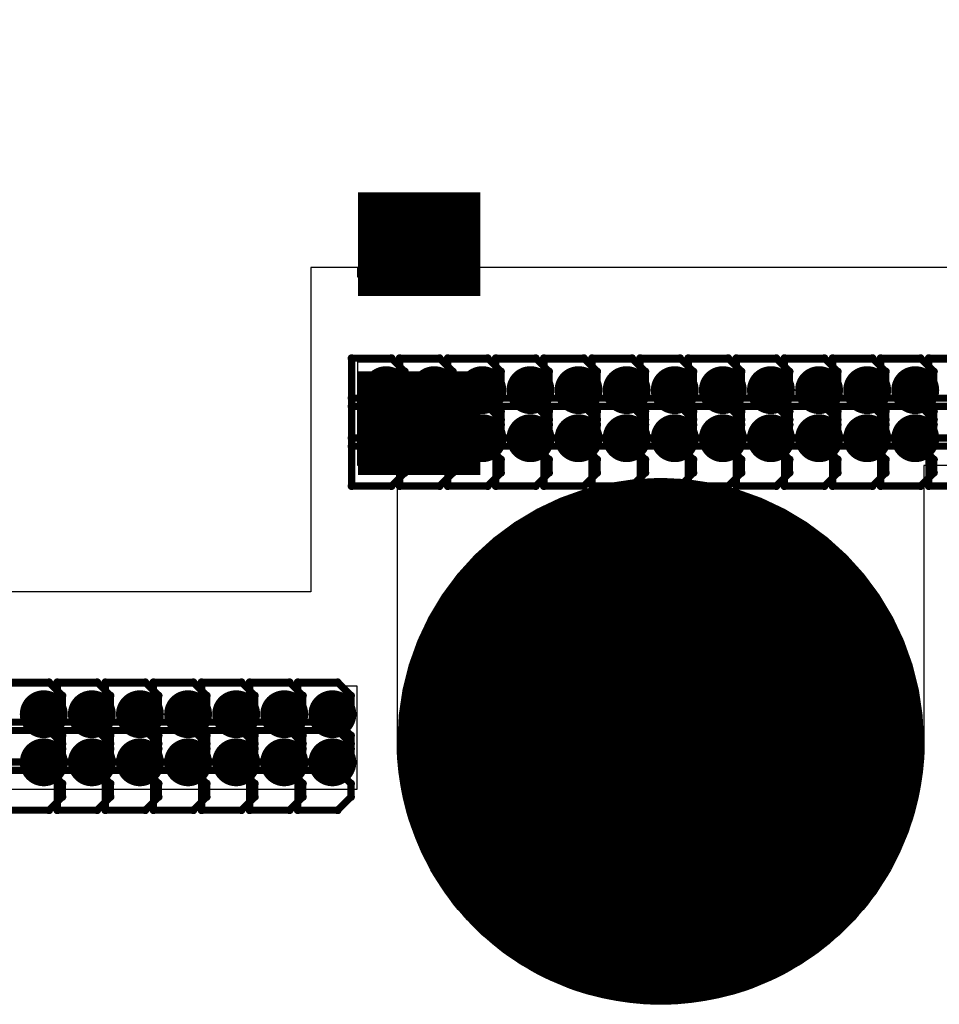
# Model space of a CAD drawing. Extents: x -2 to 8.5, y -2.9 to 5.2.
# Tile 30 of 207: x 0.361 to 0.745, y 1.265 to 1.676. Entities that reach past the tile are written whole.
import ezdxf

# ---------------------------------------------------------------- set-up
doc = ezdxf.new("R2010")
doc.units = 0
doc.layers.get('0').update_dxf_attribs({"linetype": 'CONTINUOUS'})
for name, color, linetype in [('acc-ni-360-20-out-a_copper_signal_bot', 5, 'CONTINUOUS'), ('acc-ni-360-20-out-a_copper_signal_top', 1, 'CONTINUOUS'), ('acc-ni-360-20-out-a_drawing_1', 1, 'CONTINUOUS'), ('acc-ni-360-20-out-a_drillmap_1', 1, 'CONTINUOUS'), ('acc-ni-360-20-out-a_pth_drill', 1, 'CONTINUOUS'), ('acc-ni-360-20-out-a_soldermask_bot', 1, 'CONTINUOUS'), ('acc-ni-360-20-out-a_soldermask_top', 1, 'CONTINUOUS')]:
    doc.layers.add(name, color=color, linetype=linetype)

# ---------------------------------------------------------------- blocks, each defined once
blk = doc.blocks.new('D11')
at = {"const_width": 0.03}
blk.add_lwpolyline([(-0.0215, 0), (0.0215, 0)], dxfattribs=at)
blk = doc.blocks.new('D19')
at = {"const_width": 0.0725}
blk.add_lwpolyline([(-0.03625, 0, 1), (0.03625, 0, 1)], format="xyb", close=True, dxfattribs=at)
blk = doc.blocks.new('D20')
at = {"const_width": 0.01}
blk.add_lwpolyline([(-0.005, 0, 1), (0.005, 0, 1)], format="xyb", close=True, dxfattribs=at)
blk = doc.blocks.new('D24')
at = {"const_width": 0.11}
blk.add_lwpolyline([(-0.055, 0, 1), (0.055, 0, 1)], format="xyb", close=True, dxfattribs=at)
blk = doc.blocks.new('D27')
at = {"const_width": 0.04331}
blk.add_lwpolyline([(-0.02559, 0), (0.02559, 0)], dxfattribs=at)
blk = doc.blocks.new('D29')
at = {"const_width": 0.032}
blk.add_lwpolyline([(-0.0225, 0), (0.0225, 0)], dxfattribs=at)
blk = doc.blocks.new('D44')
at = {"const_width": 0.0625}
blk.add_lwpolyline([(-0.03125, 0, 1), (0.03125, 0, 1)], format="xyb", close=True, dxfattribs=at)
blk = doc.blocks.new('D45')
at = {"const_width": 0.005}
blk.add_lwpolyline([(-0.0025, 0, 1), (0.0025, 0, 1)], format="xyb", close=True, dxfattribs=at)
blk = doc.blocks.new('D48')
at = {"const_width": 0.001667}
blk.add_lwpolyline([(-0.000833, 0, 1), (0.000833, 0, 1)], format="xyb", close=True, dxfattribs=at)
blk = doc.blocks.new('D25')
at = {"const_width": 0.0025}
blk.add_lwpolyline([(-0.00125, 0, 1), (0.00125, 0, 1)], format="xyb", close=True, dxfattribs=at)

msp = doc.modelspace()

# ---------------------------------------------------------------- linework, layer by layer
at = {"layer": 'acc-ni-360-20-out-a_copper_signal_top', "color": 1}
for points in [[(1.021654, 1.572835), (0.549213, 1.572835), (0.549213, 1.568898), (0.501969, 1.568898), (0.501969, 1.572835), (0.482284, 1.572835), (0.482284, 1.437402), (0, 1.437402), (0, 1.812598), (0.019685, 1.812598), (0.019685, 2.563976)], [(1.0275, 1.490158), (0.7385, 1.490158), (0.7385, 1.376444), (0.7385, 1.37644), (0.7385, 1.375), (0.7385, 1.37356), (0.738425, 1.370681), (0.738274, 1.367805), (0.738048, 1.364934), (0.737747, 1.36207), (0.737371, 1.359214), (0.73692, 1.35637), (0.736396, 1.353538), (0.735797, 1.350721), (0.735125, 1.347921), (0.734379, 1.345139), (0.733561, 1.342378), (0.732671, 1.339639), (0.73171, 1.336924), (0.730678, 1.334235), (0.729576, 1.331574), (0.728404, 1.328943), (0.727164, 1.326344), (0.725857, 1.323778), (0.724483, 1.321247), (0.723043, 1.318753), (0.721538, 1.316297), (0.719969, 1.313882), (0.718338, 1.311508), (0.716645, 1.309179), (0.714892, 1.306894), (0.71308, 1.304656), (0.711209, 1.302466), (0.709282, 1.300325), (0.7073, 1.298236), (0.705264, 1.2962), (0.703174, 1.294218), (0.701034, 1.292291), (0.698844, 1.29042), (0.696606, 1.288608), (0.694321, 1.286854), (0.691991, 1.285162), (0.689618, 1.283531), (0.687203, 1.281962), (0.684747, 1.280457), (0.682253, 1.279017), (0.679722, 1.277643), (0.677156, 1.276335), (0.674557, 1.275096), (0.671926, 1.273924), (0.669265, 1.272822), (0.666576, 1.27179), (0.663861, 1.270829), (0.661122, 1.269939), (0.658361, 1.269121), (0.655579, 1.268375), (0.652779, 1.267703), (0.649962, 1.267104), (0.64713, 1.26658), (0.644285, 1.266129), (0.64143, 1.265753), (0.638566, 1.265452), (0.635695, 1.265226), (0.632819, 1.265075), (0.62994, 1.265), (0.62706, 1.265), (0.624181, 1.265075), (0.621305, 1.265226), (0.618434, 1.265452), (0.61557, 1.265753), (0.612714, 1.266129), (0.60987, 1.26658), (0.607038, 1.267104), (0.604221, 1.267703), (0.601421, 1.268375), (0.598639, 1.269121), (0.595878, 1.269939), (0.593139, 1.270829), (0.590424, 1.27179), (0.587735, 1.272822), (0.585074, 1.273924), (0.582443, 1.275096), (0.579844, 1.276335), (0.577278, 1.277643), (0.574747, 1.279017), (0.572253, 1.280457), (0.569797, 1.281962), (0.567382, 1.28353), (0.565009, 1.285162), (0.562679, 1.286854), (0.560394, 1.288608), (0.558156, 1.29042), (0.555966, 1.292291), (0.553826, 1.294217), (0.551736, 1.2962), (0.5497, 1.298236), (0.547718, 1.300325), (0.545791, 1.302466), (0.54392, 1.304656), (0.542108, 1.306894), (0.540355, 1.309179), (0.538662, 1.311508), (0.53703, 1.313882), (0.535462, 1.316297), (0.533957, 1.318753), (0.532517, 1.321247), (0.531143, 1.323778), (0.529836, 1.326344), (0.528596, 1.328943), (0.527424, 1.331574), (0.526322, 1.334235), (0.52529, 1.336924), (0.524329, 1.339639), (0.523439, 1.342378), (0.522621, 1.345139), (0.521875, 1.347921), (0.521203, 1.350721), (0.520604, 1.353538), (0.52008, 1.35637), (0.519629, 1.359214), (0.519253, 1.36207), (0.518952, 1.364934), (0.518726, 1.367805), (0.518575, 1.370681), (0.5185, 1.37356), (0.5185, 1.375), (0.5185, 1.375), (0.5185, 1.37644), (0.5185, 1.490158), (0.501969, 1.490158), (0.501969, 1.533465), (1.0275, 1.533465)], [(0.5015, 1.354724), (0.0185, 1.354724), (0.0185, 1.398032), (0.5015, 1.398032), (0.5015, 1.354724)]]:
    msp.add_lwpolyline(points, dxfattribs=at)
at = {"layer": 'acc-ni-360-20-out-a_drawing_1', "color": 1, "const_width": 0.003}
for points in [[(0.499339, 1.534981), (0.499339, 1.501659)], [(0.516, 1.534981), (0.499339, 1.534981)], [(0.521554, 1.529428), (0.516, 1.534981)], [(0.519439, 1.534981), (0.519439, 1.501659)], [(0.5361, 1.534981), (0.519439, 1.534981)], [(0.541654, 1.529428), (0.5361, 1.534981)], [(0.539539, 1.534981), (0.539539, 1.501659)], [(0.5562, 1.534981), (0.539539, 1.534981)], [(0.561754, 1.529428), (0.5562, 1.534981)], [(0.559639, 1.534981), (0.559639, 1.501659)], [(0.5763, 1.534981), (0.559639, 1.534981)], [(0.581854, 1.529428), (0.5763, 1.534981)], [(0.579738, 1.534981), (0.579738, 1.501659)], [(0.5964, 1.534981), (0.579738, 1.534981)], [(0.601953, 1.529428), (0.5964, 1.534981)], [(0.599838, 1.534981), (0.599838, 1.501659)], [(0.6165, 1.534981), (0.599838, 1.534981)], [(0.622053, 1.529428), (0.6165, 1.534981)], [(0.619938, 1.534981), (0.619938, 1.501659)], [(0.636599, 1.534981), (0.619938, 1.534981)], [(0.642153, 1.529428), (0.636599, 1.534981)], [(0.640038, 1.534981), (0.640038, 1.501659)], [(0.656699, 1.534981), (0.640038, 1.534981)], [(0.662253, 1.529428), (0.656699, 1.534981)], [(0.660138, 1.534981), (0.660138, 1.501659)], [(0.676799, 1.534981), (0.660138, 1.534981)], [(0.682353, 1.529428), (0.676799, 1.534981)], [(0.680238, 1.534981), (0.680238, 1.501659)], [(0.696899, 1.534981), (0.680238, 1.534981)], [(0.702453, 1.529428), (0.696899, 1.534981)], [(0.700338, 1.534981), (0.700338, 1.501659)], [(0.716999, 1.534981), (0.700338, 1.534981)], [(0.722553, 1.529428), (0.716999, 1.534981)], [(0.720438, 1.534981), (0.720438, 1.501659)], [(0.737099, 1.534981), (0.720438, 1.534981)], [(0.742653, 1.529428), (0.737099, 1.534981)], [(0.740538, 1.534981), (0.740538, 1.501659)], [(0.757199, 1.534981), (0.740538, 1.534981)], [(0.521554, 1.523874), (0.521554, 1.529428)], [(0.541654, 1.523874), (0.541654, 1.529428)], [(0.561754, 1.523874), (0.561754, 1.529428)], [(0.581854, 1.523874), (0.581854, 1.529428)], [(0.601953, 1.523874), (0.601953, 1.529428)], [(0.622053, 1.523874), (0.622053, 1.529428)], [(0.642153, 1.523874), (0.642153, 1.529428)], [(0.662253, 1.523874), (0.662253, 1.529428)], [(0.682353, 1.523874), (0.682353, 1.529428)], [(0.702453, 1.523874), (0.702453, 1.529428)], [(0.722553, 1.523874), (0.722553, 1.529428)], [(0.742653, 1.523874), (0.742653, 1.529428)], [(0.516, 1.51832), (0.521554, 1.523874)], [(0.5361, 1.51832), (0.541654, 1.523874)], [(0.5562, 1.51832), (0.561754, 1.523874)], [(0.5763, 1.51832), (0.581854, 1.523874)], [(0.5964, 1.51832), (0.601953, 1.523874)], [(0.6165, 1.51832), (0.622053, 1.523874)], [(0.636599, 1.51832), (0.642153, 1.523874)], [(0.656699, 1.51832), (0.662253, 1.523874)], [(0.676799, 1.51832), (0.682353, 1.523874)], [(0.696899, 1.51832), (0.702453, 1.523874)], [(0.716999, 1.51832), (0.722553, 1.523874)], [(0.737099, 1.51832), (0.742653, 1.523874)], [(0.516, 1.51832), (0.499339, 1.51832)], [(0.499339, 1.51832), (0.516, 1.51832)], [(0.521554, 1.512766), (0.516, 1.51832)], [(0.5361, 1.51832), (0.519439, 1.51832)], [(0.519439, 1.51832), (0.5361, 1.51832)], [(0.541654, 1.512766), (0.5361, 1.51832)], [(0.5562, 1.51832), (0.539539, 1.51832)], [(0.539539, 1.51832), (0.5562, 1.51832)], [(0.561754, 1.512766), (0.5562, 1.51832)], [(0.5763, 1.51832), (0.559639, 1.51832)], [(0.559639, 1.51832), (0.5763, 1.51832)], [(0.581854, 1.512766), (0.5763, 1.51832)], [(0.5964, 1.51832), (0.579738, 1.51832)], [(0.579738, 1.51832), (0.5964, 1.51832)], [(0.601953, 1.512766), (0.5964, 1.51832)], [(0.6165, 1.51832), (0.599838, 1.51832)], [(0.599838, 1.51832), (0.6165, 1.51832)], [(0.622053, 1.512766), (0.6165, 1.51832)], [(0.636599, 1.51832), (0.619938, 1.51832)], [(0.619938, 1.51832), (0.636599, 1.51832)], [(0.642153, 1.512766), (0.636599, 1.51832)], [(0.656699, 1.51832), (0.640038, 1.51832)], [(0.640038, 1.51832), (0.656699, 1.51832)], [(0.662253, 1.512766), (0.656699, 1.51832)], [(0.676799, 1.51832), (0.660138, 1.51832)], [(0.660138, 1.51832), (0.676799, 1.51832)], [(0.682353, 1.512766), (0.676799, 1.51832)], [(0.696899, 1.51832), (0.680238, 1.51832)], [(0.680238, 1.51832), (0.696899, 1.51832)], [(0.702453, 1.512766), (0.696899, 1.51832)], [(0.716999, 1.51832), (0.700338, 1.51832)], [(0.700338, 1.51832), (0.716999, 1.51832)], [(0.722553, 1.512766), (0.716999, 1.51832)], [(0.737099, 1.51832), (0.720438, 1.51832)], [(0.720438, 1.51832), (0.737099, 1.51832)], [(0.742653, 1.512766), (0.737099, 1.51832)], [(0.757199, 1.51832), (0.740538, 1.51832)], [(0.740538, 1.51832), (0.757199, 1.51832)], [(0.499339, 1.514881), (0.499339, 1.481559)], [(0.516, 1.514881), (0.499339, 1.514881)], [(0.521554, 1.509328), (0.516, 1.514881)], [(0.519439, 1.514881), (0.519439, 1.481559)], [(0.5361, 1.514881), (0.519439, 1.514881)], [(0.521554, 1.507213), (0.521554, 1.512766)], [(0.541654, 1.509328), (0.5361, 1.514881)], [(0.539539, 1.514881), (0.539539, 1.481559)], [(0.5562, 1.514881), (0.539539, 1.514881)], [(0.541654, 1.507213), (0.541654, 1.512766)], [(0.561754, 1.509328), (0.5562, 1.514881)], [(0.559639, 1.514881), (0.559639, 1.481559)], [(0.5763, 1.514881), (0.559639, 1.514881)], [(0.561754, 1.507213), (0.561754, 1.512766)], [(0.581854, 1.509328), (0.5763, 1.514881)], [(0.579738, 1.514881), (0.579738, 1.481559)], [(0.5964, 1.514881), (0.579738, 1.514881)], [(0.581854, 1.507213), (0.581854, 1.512766)], [(0.601953, 1.509328), (0.5964, 1.514881)], [(0.599838, 1.514881), (0.599838, 1.481559)], [(0.6165, 1.514881), (0.599838, 1.514881)], [(0.601953, 1.507213), (0.601953, 1.512766)], [(0.622053, 1.509328), (0.6165, 1.514881)], [(0.619938, 1.514881), (0.619938, 1.481559)], [(0.636599, 1.514881), (0.619938, 1.514881)], [(0.622053, 1.507213), (0.622053, 1.512766)], [(0.642153, 1.509328), (0.636599, 1.514881)], [(0.640038, 1.514881), (0.640038, 1.481559)], [(0.656699, 1.514881), (0.640038, 1.514881)], [(0.642153, 1.507213), (0.642153, 1.512766)], [(0.662253, 1.509328), (0.656699, 1.514881)], [(0.660138, 1.514881), (0.660138, 1.481559)], [(0.676799, 1.514881), (0.660138, 1.514881)], [(0.662253, 1.507213), (0.662253, 1.512766)], [(0.682353, 1.509328), (0.676799, 1.514881)], [(0.680238, 1.514881), (0.680238, 1.481559)], [(0.696899, 1.514881), (0.680238, 1.514881)], [(0.682353, 1.507213), (0.682353, 1.512766)], [(0.702453, 1.509328), (0.696899, 1.514881)], [(0.700338, 1.514881), (0.700338, 1.481559)], [(0.716999, 1.514881), (0.700338, 1.514881)], [(0.702453, 1.507213), (0.702453, 1.512766)], [(0.722553, 1.509328), (0.716999, 1.514881)], [(0.720438, 1.514881), (0.720438, 1.481559)], [(0.737099, 1.514881), (0.720438, 1.514881)], [(0.722553, 1.507213), (0.722553, 1.512766)], [(0.742653, 1.509328), (0.737099, 1.514881)], [(0.740538, 1.514881), (0.740538, 1.481559)], [(0.757199, 1.514881), (0.740538, 1.514881)], [(0.742653, 1.507213), (0.742653, 1.512766)], [(0.521554, 1.503774), (0.521554, 1.509328)], [(0.541654, 1.503774), (0.541654, 1.509328)], [(0.561754, 1.503774), (0.561754, 1.509328)], [(0.581854, 1.503774), (0.581854, 1.509328)], [(0.601953, 1.503774), (0.601953, 1.509328)], [(0.622053, 1.503774), (0.622053, 1.509328)], [(0.642153, 1.503774), (0.642153, 1.509328)], [(0.662253, 1.503774), (0.662253, 1.509328)], [(0.682353, 1.503774), (0.682353, 1.509328)], [(0.702453, 1.503774), (0.702453, 1.509328)], [(0.722553, 1.503774), (0.722553, 1.509328)], [(0.742653, 1.503774), (0.742653, 1.509328)], [(0.516, 1.501659), (0.521554, 1.507213)], [(0.5361, 1.501659), (0.541654, 1.507213)], [(0.5562, 1.501659), (0.561754, 1.507213)], [(0.5763, 1.501659), (0.581854, 1.507213)], [(0.5964, 1.501659), (0.601953, 1.507213)], [(0.6165, 1.501659), (0.622053, 1.507213)], [(0.636599, 1.501659), (0.642153, 1.507213)], [(0.656699, 1.501659), (0.662253, 1.507213)], [(0.676799, 1.501659), (0.682353, 1.507213)], [(0.696899, 1.501659), (0.702453, 1.507213)], [(0.716999, 1.501659), (0.722553, 1.507213)], [(0.737099, 1.501659), (0.742653, 1.507213)], [(0.499339, 1.501659), (0.516, 1.501659)], [(0.516, 1.49822), (0.521554, 1.503774)], [(0.519439, 1.501659), (0.5361, 1.501659)], [(0.5361, 1.49822), (0.541654, 1.503774)], [(0.539539, 1.501659), (0.5562, 1.501659)], [(0.5562, 1.49822), (0.561754, 1.503774)], [(0.559639, 1.501659), (0.5763, 1.501659)], [(0.5763, 1.49822), (0.581854, 1.503774)], [(0.579738, 1.501659), (0.5964, 1.501659)], [(0.5964, 1.49822), (0.601953, 1.503774)], [(0.599838, 1.501659), (0.6165, 1.501659)], [(0.6165, 1.49822), (0.622053, 1.503774)], [(0.619938, 1.501659), (0.636599, 1.501659)], [(0.636599, 1.49822), (0.642153, 1.503774)], [(0.640038, 1.501659), (0.656699, 1.501659)], [(0.656699, 1.49822), (0.662253, 1.503774)], [(0.660138, 1.501659), (0.676799, 1.501659)], [(0.676799, 1.49822), (0.682353, 1.503774)], [(0.680238, 1.501659), (0.696899, 1.501659)], [(0.696899, 1.49822), (0.702453, 1.503774)], [(0.700338, 1.501659), (0.716999, 1.501659)], [(0.716999, 1.49822), (0.722553, 1.503774)], [(0.720438, 1.501659), (0.737099, 1.501659)], [(0.737099, 1.49822), (0.742653, 1.503774)], [(0.740538, 1.501659), (0.757199, 1.501659)], [(0.516, 1.49822), (0.499339, 1.49822)], [(0.499339, 1.49822), (0.516, 1.49822)], [(0.521554, 1.492667), (0.516, 1.49822)], [(0.5361, 1.49822), (0.519439, 1.49822)], [(0.519439, 1.49822), (0.5361, 1.49822)], [(0.541654, 1.492667), (0.5361, 1.49822)], [(0.5562, 1.49822), (0.539539, 1.49822)], [(0.539539, 1.49822), (0.5562, 1.49822)], [(0.561754, 1.492667), (0.5562, 1.49822)], [(0.5763, 1.49822), (0.559639, 1.49822)], [(0.559639, 1.49822), (0.5763, 1.49822)], [(0.581854, 1.492667), (0.5763, 1.49822)], [(0.5964, 1.49822), (0.579738, 1.49822)], [(0.579738, 1.49822), (0.5964, 1.49822)], [(0.601953, 1.492667), (0.5964, 1.49822)], [(0.6165, 1.49822), (0.599838, 1.49822)], [(0.599838, 1.49822), (0.6165, 1.49822)], [(0.622053, 1.492667), (0.6165, 1.49822)], [(0.636599, 1.49822), (0.619938, 1.49822)], [(0.619938, 1.49822), (0.636599, 1.49822)], [(0.642153, 1.492667), (0.636599, 1.49822)], [(0.656699, 1.49822), (0.640038, 1.49822)], [(0.640038, 1.49822), (0.656699, 1.49822)], [(0.662253, 1.492667), (0.656699, 1.49822)], [(0.676799, 1.49822), (0.660138, 1.49822)], [(0.660138, 1.49822), (0.676799, 1.49822)], [(0.682353, 1.492667), (0.676799, 1.49822)], [(0.696899, 1.49822), (0.680238, 1.49822)], [(0.680238, 1.49822), (0.696899, 1.49822)], [(0.702453, 1.492667), (0.696899, 1.49822)], [(0.716999, 1.49822), (0.700338, 1.49822)], [(0.700338, 1.49822), (0.716999, 1.49822)], [(0.722553, 1.492667), (0.716999, 1.49822)], [(0.737099, 1.49822), (0.720438, 1.49822)], [(0.720438, 1.49822), (0.737099, 1.49822)], [(0.742653, 1.492667), (0.737099, 1.49822)], [(0.757199, 1.49822), (0.740538, 1.49822)], [(0.740538, 1.49822), (0.757199, 1.49822)], [(0.521554, 1.487113), (0.521554, 1.492667)], [(0.541654, 1.487113), (0.541654, 1.492667)], [(0.561754, 1.487113), (0.561754, 1.492667)], [(0.581854, 1.487113), (0.581854, 1.492667)], [(0.601953, 1.487113), (0.601953, 1.492667)], [(0.622053, 1.487113), (0.622053, 1.492667)], [(0.642153, 1.487113), (0.642153, 1.492667)], [(0.662253, 1.487113), (0.662253, 1.492667)], [(0.682353, 1.487113), (0.682353, 1.492667)], [(0.702453, 1.487113), (0.702453, 1.492667)], [(0.722553, 1.487113), (0.722553, 1.492667)], [(0.742653, 1.487113), (0.742653, 1.492667)], [(0.516, 1.481559), (0.521554, 1.487113)], [(0.5361, 1.481559), (0.541654, 1.487113)], [(0.5562, 1.481559), (0.561754, 1.487113)], [(0.5763, 1.481559), (0.581854, 1.487113)], [(0.5964, 1.481559), (0.601953, 1.487113)], [(0.6165, 1.481559), (0.622053, 1.487113)], [(0.636599, 1.481559), (0.642153, 1.487113)], [(0.656699, 1.481559), (0.662253, 1.487113)], [(0.676799, 1.481559), (0.682353, 1.487113)], [(0.696899, 1.481559), (0.702453, 1.487113)], [(0.716999, 1.481559), (0.722553, 1.487113)], [(0.737099, 1.481559), (0.742653, 1.487113)], [(0.499339, 1.481559), (0.516, 1.481559)], [(0.519439, 1.481559), (0.5361, 1.481559)], [(0.539539, 1.481559), (0.5562, 1.481559)], [(0.559639, 1.481559), (0.5763, 1.481559)], [(0.579738, 1.481559), (0.5964, 1.481559)], [(0.599838, 1.481559), (0.6165, 1.481559)], [(0.619938, 1.481559), (0.636599, 1.481559)], [(0.640038, 1.481559), (0.656699, 1.481559)], [(0.660138, 1.481559), (0.676799, 1.481559)], [(0.680238, 1.481559), (0.696899, 1.481559)], [(0.700338, 1.481559), (0.716999, 1.481559)], [(0.720438, 1.481559), (0.737099, 1.481559)], [(0.740538, 1.481559), (0.757199, 1.481559)], [(0.372926, 1.399548), (0.356264, 1.399548)], [(0.378479, 1.393995), (0.372926, 1.399548)], [(0.376364, 1.399548), (0.376364, 1.366226)], [(0.393026, 1.399548), (0.376364, 1.399548)], [(0.398579, 1.393995), (0.393026, 1.399548)], [(0.396464, 1.399548), (0.396464, 1.366226)], [(0.413125, 1.399548), (0.396464, 1.399548)], [(0.418679, 1.393995), (0.413125, 1.399548)], [(0.416564, 1.399548), (0.416564, 1.366226)], [(0.433225, 1.399548), (0.416564, 1.399548)], [(0.438779, 1.393995), (0.433225, 1.399548)], [(0.436664, 1.399548), (0.436664, 1.366226)], [(0.453325, 1.399548), (0.436664, 1.399548)], [(0.458879, 1.393995), (0.453325, 1.399548)], [(0.456764, 1.399548), (0.456764, 1.366226)], [(0.473425, 1.399548), (0.456764, 1.399548)], [(0.478979, 1.393995), (0.473425, 1.399548)], [(0.476864, 1.399548), (0.476864, 1.366226)], [(0.493525, 1.399548), (0.476864, 1.399548)], [(0.499079, 1.393995), (0.493525, 1.399548)], [(0.378479, 1.388441), (0.378479, 1.393995)], [(0.398579, 1.388441), (0.398579, 1.393995)], [(0.418679, 1.388441), (0.418679, 1.393995)], [(0.438779, 1.388441), (0.438779, 1.393995)], [(0.458879, 1.388441), (0.458879, 1.393995)], [(0.478979, 1.388441), (0.478979, 1.393995)], [(0.499079, 1.388441), (0.499079, 1.393995)], [(0.372926, 1.382887), (0.378479, 1.388441)], [(0.393026, 1.382887), (0.398579, 1.388441)], [(0.413125, 1.382887), (0.418679, 1.388441)], [(0.433225, 1.382887), (0.438779, 1.388441)], [(0.453325, 1.382887), (0.458879, 1.388441)], [(0.473425, 1.382887), (0.478979, 1.388441)], [(0.493525, 1.382887), (0.499079, 1.388441)], [(0.614059, 1.388328), (0.614059, 1.355006)], [(0.636274, 1.371667), (0.636274, 1.388328)], [(0.636274, 1.388328), (0.636274, 1.355006)], [(0.372926, 1.382887), (0.356264, 1.382887)], [(0.356264, 1.382887), (0.372926, 1.382887)], [(0.378479, 1.377333), (0.372926, 1.382887)], [(0.393026, 1.382887), (0.376364, 1.382887)], [(0.376364, 1.382887), (0.393026, 1.382887)], [(0.398579, 1.377333), (0.393026, 1.382887)], [(0.413125, 1.382887), (0.396464, 1.382887)], [(0.396464, 1.382887), (0.413125, 1.382887)], [(0.418679, 1.377333), (0.413125, 1.382887)], [(0.433225, 1.382887), (0.416564, 1.382887)], [(0.416564, 1.382887), (0.433225, 1.382887)], [(0.438779, 1.377333), (0.433225, 1.382887)], [(0.453325, 1.382887), (0.436664, 1.382887)], [(0.436664, 1.382887), (0.453325, 1.382887)], [(0.458879, 1.377333), (0.453325, 1.382887)], [(0.473425, 1.382887), (0.456764, 1.382887)], [(0.456764, 1.382887), (0.473425, 1.382887)], [(0.478979, 1.377333), (0.473425, 1.382887)], [(0.493525, 1.382887), (0.476864, 1.382887)], [(0.476864, 1.382887), (0.493525, 1.382887)], [(0.499079, 1.377333), (0.493525, 1.382887)], [(0.372926, 1.379448), (0.356264, 1.379448)], [(0.378479, 1.373895), (0.372926, 1.379448)], [(0.376364, 1.379448), (0.376364, 1.346126)], [(0.393026, 1.379448), (0.376364, 1.379448)], [(0.378479, 1.37178), (0.378479, 1.377333)], [(0.398579, 1.373895), (0.393026, 1.379448)], [(0.396464, 1.379448), (0.396464, 1.346126)], [(0.413125, 1.379448), (0.396464, 1.379448)], [(0.398579, 1.37178), (0.398579, 1.377333)], [(0.418679, 1.373895), (0.413125, 1.379448)], [(0.416564, 1.379448), (0.416564, 1.346126)], [(0.433225, 1.379448), (0.416564, 1.379448)], [(0.418679, 1.37178), (0.418679, 1.377333)], [(0.438779, 1.373895), (0.433225, 1.379448)], [(0.436664, 1.379448), (0.436664, 1.346126)], [(0.453325, 1.379448), (0.436664, 1.379448)], [(0.438779, 1.37178), (0.438779, 1.377333)], [(0.458879, 1.373895), (0.453325, 1.379448)], [(0.456764, 1.379448), (0.456764, 1.346126)], [(0.473425, 1.379448), (0.456764, 1.379448)], [(0.458879, 1.37178), (0.458879, 1.377333)], [(0.478979, 1.373895), (0.473425, 1.379448)], [(0.476864, 1.379448), (0.476864, 1.346126)], [(0.493525, 1.379448), (0.476864, 1.379448)], [(0.478979, 1.37178), (0.478979, 1.377333)], [(0.499079, 1.373895), (0.493525, 1.379448)], [(0.499079, 1.37178), (0.499079, 1.377333)], [(0.378479, 1.368341), (0.378479, 1.373895)], [(0.398579, 1.368341), (0.398579, 1.373895)], [(0.418679, 1.368341), (0.418679, 1.373895)], [(0.438779, 1.368341), (0.438779, 1.373895)], [(0.458879, 1.368341), (0.458879, 1.373895)], [(0.478979, 1.368341), (0.478979, 1.373895)], [(0.499079, 1.368341), (0.499079, 1.373895)], [(0.372926, 1.366226), (0.378479, 1.37178)], [(0.393026, 1.366226), (0.398579, 1.37178)], [(0.413125, 1.366226), (0.418679, 1.37178)], [(0.433225, 1.366226), (0.438779, 1.37178)], [(0.453325, 1.366226), (0.458879, 1.37178)], [(0.473425, 1.366226), (0.478979, 1.37178)], [(0.493525, 1.366226), (0.499079, 1.37178)], [(0.614059, 1.355006), (0.614059, 1.371667)], [(0.614059, 1.371667), (0.636274, 1.371667)], [(0.356264, 1.366226), (0.372926, 1.366226)], [(0.372926, 1.362787), (0.378479, 1.368341)], [(0.376364, 1.366226), (0.393026, 1.366226)], [(0.393026, 1.362787), (0.398579, 1.368341)], [(0.396464, 1.366226), (0.413125, 1.366226)], [(0.413125, 1.362787), (0.418679, 1.368341)], [(0.416564, 1.366226), (0.433225, 1.366226)], [(0.433225, 1.362787), (0.438779, 1.368341)], [(0.436664, 1.366226), (0.453325, 1.366226)], [(0.453325, 1.362787), (0.458879, 1.368341)], [(0.456764, 1.366226), (0.473425, 1.366226)], [(0.473425, 1.362787), (0.478979, 1.368341)], [(0.476864, 1.366226), (0.493525, 1.366226)], [(0.493525, 1.362787), (0.499079, 1.368341)], [(0.372926, 1.362787), (0.356264, 1.362787)], [(0.356264, 1.362787), (0.372926, 1.362787)], [(0.378479, 1.357234), (0.372926, 1.362787)], [(0.393026, 1.362787), (0.376364, 1.362787)], [(0.376364, 1.362787), (0.393026, 1.362787)], [(0.398579, 1.357234), (0.393026, 1.362787)], [(0.413125, 1.362787), (0.396464, 1.362787)], [(0.396464, 1.362787), (0.413125, 1.362787)], [(0.418679, 1.357234), (0.413125, 1.362787)], [(0.433225, 1.362787), (0.416564, 1.362787)], [(0.416564, 1.362787), (0.433225, 1.362787)], [(0.438779, 1.357234), (0.433225, 1.362787)], [(0.453325, 1.362787), (0.436664, 1.362787)], [(0.436664, 1.362787), (0.453325, 1.362787)], [(0.458879, 1.357234), (0.453325, 1.362787)], [(0.473425, 1.362787), (0.456764, 1.362787)], [(0.456764, 1.362787), (0.473425, 1.362787)], [(0.478979, 1.357234), (0.473425, 1.362787)], [(0.493525, 1.362787), (0.476864, 1.362787)], [(0.476864, 1.362787), (0.493525, 1.362787)], [(0.499079, 1.357234), (0.493525, 1.362787)], [(0.378479, 1.35168), (0.378479, 1.357234)], [(0.398579, 1.35168), (0.398579, 1.357234)], [(0.418679, 1.35168), (0.418679, 1.357234)], [(0.438779, 1.35168), (0.438779, 1.357234)], [(0.458879, 1.35168), (0.458879, 1.357234)], [(0.478979, 1.35168), (0.478979, 1.357234)], [(0.499079, 1.35168), (0.499079, 1.357234)], [(0.372926, 1.346126), (0.378479, 1.35168)], [(0.393026, 1.346126), (0.398579, 1.35168)], [(0.413125, 1.346126), (0.418679, 1.35168)], [(0.433225, 1.346126), (0.438779, 1.35168)], [(0.453325, 1.346126), (0.458879, 1.35168)], [(0.473425, 1.346126), (0.478979, 1.35168)], [(0.493525, 1.346126), (0.499079, 1.35168)], [(0.356264, 1.346126), (0.372926, 1.346126)], [(0.376364, 1.346126), (0.393026, 1.346126)], [(0.396464, 1.346126), (0.413125, 1.346126)], [(0.416564, 1.346126), (0.433225, 1.346126)], [(0.436664, 1.346126), (0.453325, 1.346126)], [(0.456764, 1.346126), (0.473425, 1.346126)], [(0.476864, 1.346126), (0.493525, 1.346126)]]:
    msp.add_lwpolyline(points, dxfattribs=at)
at = {"layer": 'acc-ni-360-20-out-a_drillmap_1', "color": 1, "const_width": 0.005}
for points in [[(0.513779, 1.516653), (0.513779, 1.526653)], [(0.533879, 1.516653), (0.533879, 1.526653)], [(0.553979, 1.516653), (0.553979, 1.526653)], [(0.574079, 1.516653), (0.574079, 1.526653)], [(0.594179, 1.516653), (0.594179, 1.526653)], [(0.614279, 1.516653), (0.614279, 1.526653)], [(0.634379, 1.516653), (0.634379, 1.526653)], [(0.654479, 1.516653), (0.654479, 1.526653)], [(0.674579, 1.516653), (0.674579, 1.526653)], [(0.694679, 1.516653), (0.694679, 1.526653)], [(0.714779, 1.516653), (0.714779, 1.526653)], [(0.734878, 1.516653), (0.734878, 1.526653)], [(0.508779, 1.521653), (0.518779, 1.521653)], [(0.528879, 1.521653), (0.538879, 1.521653)], [(0.548979, 1.521653), (0.558979, 1.521653)], [(0.569079, 1.521653), (0.579079, 1.521653)], [(0.589179, 1.521653), (0.599179, 1.521653)], [(0.609279, 1.521653), (0.619279, 1.521653)], [(0.629379, 1.521653), (0.639379, 1.521653)], [(0.649479, 1.521653), (0.659479, 1.521653)], [(0.669579, 1.521653), (0.679579, 1.521653)], [(0.689679, 1.521653), (0.699679, 1.521653)], [(0.709779, 1.521653), (0.719779, 1.521653)], [(0.729878, 1.521653), (0.739878, 1.521653)], [(0.513779, 1.496553), (0.513779, 1.506553)], [(0.533879, 1.496553), (0.533879, 1.506553)], [(0.553979, 1.496553), (0.553979, 1.506553)], [(0.574079, 1.496553), (0.574079, 1.506553)], [(0.594179, 1.496553), (0.594179, 1.506553)], [(0.614279, 1.496553), (0.614279, 1.506553)], [(0.634379, 1.496553), (0.634379, 1.506553)], [(0.654479, 1.496553), (0.654479, 1.506553)], [(0.674579, 1.496553), (0.674579, 1.506553)], [(0.694679, 1.496553), (0.694679, 1.506553)], [(0.714779, 1.496553), (0.714779, 1.506553)], [(0.734878, 1.496553), (0.734878, 1.506553)], [(0.508779, 1.501553), (0.518779, 1.501553)], [(0.528879, 1.501553), (0.538879, 1.501553)], [(0.548979, 1.501553), (0.558979, 1.501553)], [(0.569079, 1.501553), (0.579079, 1.501553)], [(0.589179, 1.501553), (0.599179, 1.501553)], [(0.609279, 1.501553), (0.619279, 1.501553)], [(0.629379, 1.501553), (0.639379, 1.501553)], [(0.649479, 1.501553), (0.659479, 1.501553)], [(0.669579, 1.501553), (0.679579, 1.501553)], [(0.689679, 1.501553), (0.699679, 1.501553)], [(0.709779, 1.501553), (0.719779, 1.501553)], [(0.729878, 1.501553), (0.739878, 1.501553)], [(0.6285, 1.3125), (0.6285, 1.4375)], [(0.370705, 1.38122), (0.370705, 1.39122)], [(0.390805, 1.38122), (0.390805, 1.39122)], [(0.410905, 1.38122), (0.410905, 1.39122)], [(0.431005, 1.38122), (0.431005, 1.39122)], [(0.451105, 1.38122), (0.451105, 1.39122)], [(0.471205, 1.38122), (0.471205, 1.39122)], [(0.491305, 1.38122), (0.491305, 1.39122)], [(0.365705, 1.38622), (0.375705, 1.38622)], [(0.385805, 1.38622), (0.395805, 1.38622)], [(0.405905, 1.38622), (0.415905, 1.38622)], [(0.426005, 1.38622), (0.436005, 1.38622)], [(0.446105, 1.38622), (0.456105, 1.38622)], [(0.466205, 1.38622), (0.476205, 1.38622)], [(0.486305, 1.38622), (0.496305, 1.38622)], [(0.566, 1.375), (0.691, 1.375)], [(0.370705, 1.36112), (0.370705, 1.37112)], [(0.390805, 1.36112), (0.390805, 1.37112)], [(0.410905, 1.36112), (0.410905, 1.37112)], [(0.431005, 1.36112), (0.431005, 1.37112)], [(0.451105, 1.36112), (0.451105, 1.37112)], [(0.471205, 1.36112), (0.471205, 1.37112)], [(0.491305, 1.36112), (0.491305, 1.37112)], [(0.365705, 1.36612), (0.375705, 1.36612)], [(0.385805, 1.36612), (0.395805, 1.36612)], [(0.405905, 1.36612), (0.415905, 1.36612)], [(0.426005, 1.36612), (0.436005, 1.36612)], [(0.446105, 1.36612), (0.456105, 1.36612)], [(0.466205, 1.36612), (0.476205, 1.36612)], [(0.486305, 1.36612), (0.496305, 1.36612)]]:
    msp.add_lwpolyline(points, dxfattribs=at)

# ---------------------------------------------------------------- block references
at = {"layer": 'acc-ni-360-20-out-a_copper_signal_bot'}
for name, p in [('D20', (0.513779, 1.521653)), ('D20', (0.533879, 1.521653)), ('D20', (0.553979, 1.521653)), ('D20', (0.574079, 1.521653)), ('D20', (0.594179, 1.521653)), ('D20', (0.614279, 1.521653)), ('D20', (0.634379, 1.521653)), ('D20', (0.654479, 1.521653)), ('D20', (0.674579, 1.521653)), ('D20', (0.694679, 1.521653)), ('D20', (0.714779, 1.521653)), ('D20', (0.734878, 1.521653)), ('D20', (0.513779, 1.501553)), ('D20', (0.533879, 1.501553)), ('D20', (0.553979, 1.501553)), ('D20', (0.574079, 1.501553)), ('D20', (0.594179, 1.501553)), ('D20', (0.614279, 1.501553)), ('D20', (0.634379, 1.501553)), ('D20', (0.654479, 1.501553)), ('D20', (0.674579, 1.501553)), ('D20', (0.694679, 1.501553)), ('D20', (0.714779, 1.501553)), ('D20', (0.734878, 1.501553)), ('D19', (0.6285, 1.375)), ('D20', (0.370705, 1.38622)), ('D20', (0.390805, 1.38622)), ('D20', (0.410905, 1.38622)), ('D20', (0.431005, 1.38622)), ('D20', (0.451105, 1.38622)), ('D20', (0.471205, 1.38622)), ('D20', (0.491305, 1.38622)), ('D20', (0.370705, 1.36612)), ('D20', (0.390805, 1.36612)), ('D20', (0.410905, 1.36612)), ('D20', (0.431005, 1.36612)), ('D20', (0.451105, 1.36612)), ('D20', (0.471205, 1.36612)), ('D20', (0.491305, 1.36612))]:
    msp.add_blockref(name, p, dxfattribs=at)
at = {"layer": 'acc-ni-360-20-out-a_copper_signal_top'}
for name, p in [('D11', (0.527559, 1.584197)), ('D20', (0.513779, 1.521653)), ('D20', (0.533879, 1.521653)), ('D20', (0.553979, 1.521653)), ('D20', (0.574079, 1.521653)), ('D20', (0.594179, 1.521653)), ('D20', (0.614279, 1.521653)), ('D20', (0.634379, 1.521653)), ('D20', (0.654479, 1.521653)), ('D20', (0.674579, 1.521653)), ('D20', (0.694679, 1.521653)), ('D20', (0.714779, 1.521653)), ('D20', (0.734878, 1.521653)), ('D11', (0.527559, 1.506197)), ('D20', (0.513779, 1.501553)), ('D20', (0.533879, 1.501553)), ('D20', (0.553979, 1.501553)), ('D20', (0.574079, 1.501553)), ('D20', (0.594179, 1.501553)), ('D20', (0.614279, 1.501553)), ('D20', (0.634379, 1.501553)), ('D20', (0.654479, 1.501553)), ('D20', (0.674579, 1.501553)), ('D20', (0.694679, 1.501553)), ('D20', (0.714779, 1.501553)), ('D20', (0.734878, 1.501553)), ('D19', (0.6285, 1.375)), ('D20', (0.370705, 1.38622)), ('D20', (0.390805, 1.38622)), ('D20', (0.410905, 1.38622)), ('D20', (0.431005, 1.38622)), ('D20', (0.451105, 1.38622)), ('D20', (0.471205, 1.38622)), ('D20', (0.491305, 1.38622)), ('D20', (0.370705, 1.36612)), ('D20', (0.390805, 1.36612)), ('D20', (0.410905, 1.36612)), ('D20', (0.431005, 1.36612)), ('D20', (0.451105, 1.36612)), ('D20', (0.471205, 1.36612)), ('D20', (0.491305, 1.36612))]:
    msp.add_blockref(name, p, dxfattribs=at)
at = {"layer": 'acc-ni-360-20-out-a_drawing_1'}
for p in [(0.499339, 1.534981), (0.499339, 1.534981), (0.516, 1.534981), (0.519439, 1.534981), (0.519439, 1.534981), (0.5361, 1.534981), (0.539539, 1.534981), (0.539539, 1.534981), (0.5562, 1.534981), (0.559639, 1.534981), (0.559639, 1.534981), (0.5763, 1.534981), (0.579738, 1.534981), (0.579738, 1.534981), (0.5964, 1.534981), (0.599838, 1.534981), (0.599838, 1.534981), (0.6165, 1.534981), (0.619938, 1.534981), (0.619938, 1.534981), (0.636599, 1.534981), (0.640038, 1.534981), (0.640038, 1.534981), (0.656699, 1.534981), (0.660138, 1.534981), (0.660138, 1.534981), (0.676799, 1.534981), (0.680238, 1.534981), (0.680238, 1.534981), (0.696899, 1.534981), (0.700338, 1.534981), (0.700338, 1.534981), (0.716999, 1.534981), (0.720438, 1.534981), (0.720438, 1.534981), (0.737099, 1.534981), (0.740538, 1.534981), (0.740538, 1.534981), (0.521554, 1.529428), (0.541654, 1.529428), (0.561754, 1.529428), (0.581854, 1.529428), (0.601953, 1.529428), (0.622053, 1.529428), (0.642153, 1.529428), (0.662253, 1.529428), (0.682353, 1.529428), (0.702453, 1.529428), (0.722553, 1.529428), (0.742653, 1.529428), (0.521554, 1.523874), (0.541654, 1.523874), (0.561754, 1.523874), (0.581854, 1.523874), (0.601953, 1.523874), (0.622053, 1.523874), (0.642153, 1.523874), (0.662253, 1.523874), (0.682353, 1.523874), (0.702453, 1.523874), (0.722553, 1.523874), (0.742653, 1.523874), (0.499339, 1.51832), (0.516, 1.51832), (0.516, 1.51832), (0.519439, 1.51832), (0.5361, 1.51832), (0.5361, 1.51832), (0.539539, 1.51832), (0.5562, 1.51832), (0.5562, 1.51832), (0.559639, 1.51832), (0.5763, 1.51832), (0.5763, 1.51832), (0.579738, 1.51832), (0.5964, 1.51832), (0.5964, 1.51832), (0.599838, 1.51832), (0.6165, 1.51832), (0.6165, 1.51832), (0.619938, 1.51832), (0.636599, 1.51832), (0.636599, 1.51832), (0.640038, 1.51832), (0.656699, 1.51832), (0.656699, 1.51832), (0.660138, 1.51832), (0.676799, 1.51832), (0.676799, 1.51832), (0.680238, 1.51832), (0.696899, 1.51832), (0.696899, 1.51832), (0.700338, 1.51832), (0.716999, 1.51832), (0.716999, 1.51832), (0.720438, 1.51832), (0.737099, 1.51832), (0.737099, 1.51832), (0.740538, 1.51832), (0.499339, 1.514881), (0.499339, 1.514881), (0.516, 1.514881), (0.519439, 1.514881), (0.519439, 1.514881), (0.521554, 1.512766), (0.5361, 1.514881), (0.539539, 1.514881), (0.539539, 1.514881), (0.541654, 1.512766), (0.5562, 1.514881), (0.559639, 1.514881), (0.559639, 1.514881), (0.561754, 1.512766), (0.5763, 1.514881), (0.579738, 1.514881), (0.579738, 1.514881), (0.581854, 1.512766), (0.5964, 1.514881), (0.599838, 1.514881), (0.599838, 1.514881), (0.601953, 1.512766), (0.6165, 1.514881), (0.619938, 1.514881), (0.619938, 1.514881), (0.622053, 1.512766), (0.636599, 1.514881), (0.640038, 1.514881), (0.640038, 1.514881), (0.642153, 1.512766), (0.656699, 1.514881), (0.660138, 1.514881), (0.660138, 1.514881), (0.662253, 1.512766), (0.676799, 1.514881), (0.680238, 1.514881), (0.680238, 1.514881), (0.682353, 1.512766), (0.696899, 1.514881), (0.700338, 1.514881), (0.700338, 1.514881), (0.702453, 1.512766), (0.716999, 1.514881), (0.720438, 1.514881), (0.720438, 1.514881), (0.722553, 1.512766), (0.737099, 1.514881), (0.740538, 1.514881), (0.740538, 1.514881), (0.742653, 1.512766), (0.521554, 1.509328), (0.541654, 1.509328), (0.561754, 1.509328), (0.581854, 1.509328), (0.601953, 1.509328), (0.622053, 1.509328), (0.642153, 1.509328), (0.662253, 1.509328), (0.682353, 1.509328), (0.702453, 1.509328), (0.722553, 1.509328), (0.742653, 1.509328), (0.521554, 1.507213), (0.541654, 1.507213), (0.561754, 1.507213), (0.581854, 1.507213), (0.601953, 1.507213), (0.622053, 1.507213), (0.642153, 1.507213), (0.662253, 1.507213), (0.682353, 1.507213), (0.702453, 1.507213), (0.722553, 1.507213), (0.742653, 1.507213), (0.499339, 1.501659), (0.516, 1.501659), (0.519439, 1.501659), (0.521554, 1.503774), (0.5361, 1.501659), (0.539539, 1.501659), (0.541654, 1.503774), (0.5562, 1.501659), (0.559639, 1.501659), (0.561754, 1.503774), (0.5763, 1.501659), (0.579738, 1.501659), (0.581854, 1.503774), (0.5964, 1.501659), (0.599838, 1.501659), (0.601953, 1.503774), (0.6165, 1.501659), (0.619938, 1.501659), (0.622053, 1.503774), (0.636599, 1.501659), (0.640038, 1.501659), (0.642153, 1.503774), (0.656699, 1.501659), (0.660138, 1.501659), (0.662253, 1.503774), (0.676799, 1.501659), (0.680238, 1.501659), (0.682353, 1.503774), (0.696899, 1.501659), (0.700338, 1.501659), (0.702453, 1.503774), (0.716999, 1.501659), (0.720438, 1.501659), (0.722553, 1.503774), (0.737099, 1.501659), (0.740538, 1.501659), (0.742653, 1.503774), (0.499339, 1.49822), (0.516, 1.49822), (0.516, 1.49822), (0.519439, 1.49822), (0.5361, 1.49822), (0.5361, 1.49822), (0.539539, 1.49822), (0.5562, 1.49822), (0.5562, 1.49822), (0.559639, 1.49822), (0.5763, 1.49822), (0.5763, 1.49822), (0.579738, 1.49822), (0.5964, 1.49822), (0.5964, 1.49822), (0.599838, 1.49822), (0.6165, 1.49822), (0.6165, 1.49822), (0.619938, 1.49822), (0.636599, 1.49822), (0.636599, 1.49822), (0.640038, 1.49822), (0.656699, 1.49822), (0.656699, 1.49822), (0.660138, 1.49822), (0.676799, 1.49822), (0.676799, 1.49822), (0.680238, 1.49822), (0.696899, 1.49822), (0.696899, 1.49822), (0.700338, 1.49822), (0.716999, 1.49822), (0.716999, 1.49822), (0.720438, 1.49822), (0.737099, 1.49822), (0.737099, 1.49822), (0.740538, 1.49822), (0.521554, 1.492667), (0.541654, 1.492667), (0.561754, 1.492667), (0.581854, 1.492667), (0.601953, 1.492667), (0.622053, 1.492667), (0.642153, 1.492667), (0.662253, 1.492667), (0.682353, 1.492667), (0.702453, 1.492667), (0.722553, 1.492667), (0.742653, 1.492667), (0.521554, 1.487113), (0.541654, 1.487113), (0.561754, 1.487113), (0.581854, 1.487113), (0.601953, 1.487113), (0.622053, 1.487113), (0.642153, 1.487113), (0.662253, 1.487113), (0.682353, 1.487113), (0.702453, 1.487113), (0.722553, 1.487113), (0.742653, 1.487113), (0.499339, 1.481559), (0.516, 1.481559), (0.519439, 1.481559), (0.5361, 1.481559), (0.539539, 1.481559), (0.5562, 1.481559), (0.559639, 1.481559), (0.5763, 1.481559), (0.579738, 1.481559), (0.5964, 1.481559), (0.599838, 1.481559), (0.6165, 1.481559), (0.619938, 1.481559), (0.636599, 1.481559), (0.640038, 1.481559), (0.656699, 1.481559), (0.660138, 1.481559), (0.676799, 1.481559), (0.680238, 1.481559), (0.696899, 1.481559), (0.700338, 1.481559), (0.716999, 1.481559), (0.720438, 1.481559), (0.737099, 1.481559), (0.740538, 1.481559), (0.372926, 1.399548), (0.376364, 1.399548), (0.376364, 1.399548), (0.393026, 1.399548), (0.396464, 1.399548), (0.396464, 1.399548), (0.413125, 1.399548), (0.416564, 1.399548), (0.416564, 1.399548), (0.433225, 1.399548), (0.436664, 1.399548), (0.436664, 1.399548), (0.453325, 1.399548), (0.456764, 1.399548), (0.456764, 1.399548), (0.473425, 1.399548), (0.476864, 1.399548), (0.476864, 1.399548), (0.493525, 1.399548), (0.378479, 1.393995), (0.398579, 1.393995), (0.418679, 1.393995), (0.438779, 1.393995), (0.458879, 1.393995), (0.478979, 1.393995), (0.499079, 1.393995), (0.378479, 1.388441), (0.398579, 1.388441), (0.418679, 1.388441), (0.438779, 1.388441), (0.458879, 1.388441), (0.478979, 1.388441), (0.499079, 1.388441), (0.614059, 1.388328), (0.636274, 1.388328), (0.372926, 1.382887), (0.372926, 1.382887), (0.376364, 1.382887), (0.393026, 1.382887), (0.393026, 1.382887), (0.396464, 1.382887), (0.413125, 1.382887), (0.413125, 1.382887), (0.416564, 1.382887), (0.433225, 1.382887), (0.433225, 1.382887), (0.436664, 1.382887), (0.453325, 1.382887), (0.453325, 1.382887), (0.456764, 1.382887), (0.473425, 1.382887), (0.473425, 1.382887), (0.476864, 1.382887), (0.493525, 1.382887), (0.493525, 1.382887), (0.372926, 1.379448), (0.376364, 1.379448), (0.376364, 1.379448), (0.378479, 1.377333), (0.393026, 1.379448), (0.396464, 1.379448), (0.396464, 1.379448), (0.398579, 1.377333), (0.413125, 1.379448), (0.416564, 1.379448), (0.416564, 1.379448), (0.418679, 1.377333), (0.433225, 1.379448), (0.436664, 1.379448), (0.436664, 1.379448), (0.438779, 1.377333), (0.453325, 1.379448), (0.456764, 1.379448), (0.456764, 1.379448), (0.458879, 1.377333), (0.473425, 1.379448), (0.476864, 1.379448), (0.476864, 1.379448), (0.478979, 1.377333), (0.493525, 1.379448), (0.499079, 1.377333), (0.378479, 1.373895), (0.398579, 1.373895), (0.418679, 1.373895), (0.438779, 1.373895), (0.458879, 1.373895), (0.478979, 1.373895), (0.499079, 1.373895), (0.378479, 1.37178), (0.398579, 1.37178), (0.418679, 1.37178), (0.438779, 1.37178), (0.458879, 1.37178), (0.478979, 1.37178), (0.499079, 1.37178), (0.614059, 1.371667), (0.636274, 1.371667), (0.372926, 1.366226), (0.376364, 1.366226), (0.378479, 1.368341), (0.393026, 1.366226), (0.396464, 1.366226), (0.398579, 1.368341), (0.413125, 1.366226), (0.416564, 1.366226), (0.418679, 1.368341), (0.433225, 1.366226), (0.436664, 1.366226), (0.438779, 1.368341), (0.453325, 1.366226), (0.456764, 1.366226), (0.458879, 1.368341), (0.473425, 1.366226), (0.476864, 1.366226), (0.478979, 1.368341), (0.493525, 1.366226), (0.499079, 1.368341), (0.372926, 1.362787), (0.372926, 1.362787), (0.376364, 1.362787), (0.393026, 1.362787), (0.393026, 1.362787), (0.396464, 1.362787), (0.413125, 1.362787), (0.413125, 1.362787), (0.416564, 1.362787), (0.433225, 1.362787), (0.433225, 1.362787), (0.436664, 1.362787), (0.453325, 1.362787), (0.453325, 1.362787), (0.456764, 1.362787), (0.473425, 1.362787), (0.473425, 1.362787), (0.476864, 1.362787), (0.493525, 1.362787), (0.493525, 1.362787), (0.378479, 1.357234), (0.398579, 1.357234), (0.418679, 1.357234), (0.438779, 1.357234), (0.458879, 1.357234), (0.478979, 1.357234), (0.499079, 1.357234), (0.614059, 1.355006), (0.636274, 1.355006), (0.378479, 1.35168), (0.398579, 1.35168), (0.418679, 1.35168), (0.438779, 1.35168), (0.458879, 1.35168), (0.478979, 1.35168), (0.499079, 1.35168), (0.372926, 1.346126), (0.376364, 1.346126), (0.393026, 1.346126), (0.396464, 1.346126), (0.413125, 1.346126), (0.416564, 1.346126), (0.433225, 1.346126), (0.436664, 1.346126), (0.453325, 1.346126), (0.456764, 1.346126), (0.473425, 1.346126), (0.476864, 1.346126), (0.493525, 1.346126)]:
    msp.add_blockref('D48', p, dxfattribs=at)
at = {"layer": 'acc-ni-360-20-out-a_drillmap_1'}
for p in [(0.513779, 1.526653), (0.533879, 1.526653), (0.553979, 1.526653), (0.574079, 1.526653), (0.594179, 1.526653), (0.614279, 1.526653), (0.634379, 1.526653), (0.654479, 1.526653), (0.674579, 1.526653), (0.694679, 1.526653), (0.714779, 1.526653), (0.734878, 1.526653), (0.508779, 1.521653), (0.518779, 1.521653), (0.528879, 1.521653), (0.538879, 1.521653), (0.548979, 1.521653), (0.558979, 1.521653), (0.569079, 1.521653), (0.579079, 1.521653), (0.589179, 1.521653), (0.599179, 1.521653), (0.609279, 1.521653), (0.619279, 1.521653), (0.629379, 1.521653), (0.639379, 1.521653), (0.649479, 1.521653), (0.659479, 1.521653), (0.669579, 1.521653), (0.679579, 1.521653), (0.689679, 1.521653), (0.699679, 1.521653), (0.709779, 1.521653), (0.719779, 1.521653), (0.729878, 1.521653), (0.739878, 1.521653), (0.513779, 1.516653), (0.533879, 1.516653), (0.553979, 1.516653), (0.574079, 1.516653), (0.594179, 1.516653), (0.614279, 1.516653), (0.634379, 1.516653), (0.654479, 1.516653), (0.674579, 1.516653), (0.694679, 1.516653), (0.714779, 1.516653), (0.734878, 1.516653), (0.513779, 1.506553), (0.533879, 1.506553), (0.553979, 1.506553), (0.574079, 1.506553), (0.594179, 1.506553), (0.614279, 1.506553), (0.634379, 1.506553), (0.654479, 1.506553), (0.674579, 1.506553), (0.694679, 1.506553), (0.714779, 1.506553), (0.734878, 1.506553), (0.508779, 1.501553), (0.518779, 1.501553), (0.528879, 1.501553), (0.538879, 1.501553), (0.548979, 1.501553), (0.558979, 1.501553), (0.569079, 1.501553), (0.579079, 1.501553), (0.589179, 1.501553), (0.599179, 1.501553), (0.609279, 1.501553), (0.619279, 1.501553), (0.629379, 1.501553), (0.639379, 1.501553), (0.649479, 1.501553), (0.659479, 1.501553), (0.669579, 1.501553), (0.679579, 1.501553), (0.689679, 1.501553), (0.699679, 1.501553), (0.709779, 1.501553), (0.719779, 1.501553), (0.729878, 1.501553), (0.739878, 1.501553), (0.513779, 1.496553), (0.533879, 1.496553), (0.553979, 1.496553), (0.574079, 1.496553), (0.594179, 1.496553), (0.614279, 1.496553), (0.634379, 1.496553), (0.654479, 1.496553), (0.674579, 1.496553), (0.694679, 1.496553), (0.714779, 1.496553), (0.734878, 1.496553), (0.6285, 1.4375), (0.370705, 1.39122), (0.390805, 1.39122), (0.410905, 1.39122), (0.431005, 1.39122), (0.451105, 1.39122), (0.471205, 1.39122), (0.491305, 1.39122), (0.365705, 1.38622), (0.375705, 1.38622), (0.385805, 1.38622), (0.395805, 1.38622), (0.405905, 1.38622), (0.415905, 1.38622), (0.426005, 1.38622), (0.436005, 1.38622), (0.446105, 1.38622), (0.456105, 1.38622), (0.466205, 1.38622), (0.476205, 1.38622), (0.486305, 1.38622), (0.496305, 1.38622), (0.370705, 1.38122), (0.390805, 1.38122), (0.410905, 1.38122), (0.431005, 1.38122), (0.451105, 1.38122), (0.471205, 1.38122), (0.491305, 1.38122), (0.566, 1.375), (0.691, 1.375), (0.370705, 1.37112), (0.390805, 1.37112), (0.410905, 1.37112), (0.431005, 1.37112), (0.451105, 1.37112), (0.471205, 1.37112), (0.491305, 1.37112), (0.365705, 1.36612), (0.375705, 1.36612), (0.385805, 1.36612), (0.395805, 1.36612), (0.405905, 1.36612), (0.415905, 1.36612), (0.426005, 1.36612), (0.436005, 1.36612), (0.446105, 1.36612), (0.456105, 1.36612), (0.466205, 1.36612), (0.476205, 1.36612), (0.486305, 1.36612), (0.496305, 1.36612), (0.370705, 1.36112), (0.390805, 1.36112), (0.410905, 1.36112), (0.431005, 1.36112), (0.451105, 1.36112), (0.471205, 1.36112), (0.491305, 1.36112), (0.6285, 1.3125)]:
    msp.add_blockref('D25', p, dxfattribs=at)
at = {"layer": 'acc-ni-360-20-out-a_pth_drill'}
for name, p in [('D45', (0.513779, 1.521653)), ('D45', (0.533879, 1.521653)), ('D45', (0.553979, 1.521653)), ('D45', (0.574079, 1.521653)), ('D45', (0.594179, 1.521653)), ('D45', (0.614279, 1.521653)), ('D45', (0.634379, 1.521653)), ('D45', (0.654479, 1.521653)), ('D45', (0.674579, 1.521653)), ('D45', (0.694679, 1.521653)), ('D45', (0.714779, 1.521653)), ('D45', (0.734878, 1.521653)), ('D45', (0.513779, 1.501553)), ('D45', (0.533879, 1.501553)), ('D45', (0.553979, 1.501553)), ('D45', (0.574079, 1.501553)), ('D45', (0.594179, 1.501553)), ('D45', (0.614279, 1.501553)), ('D45', (0.634379, 1.501553)), ('D45', (0.654479, 1.501553)), ('D45', (0.674579, 1.501553)), ('D45', (0.694679, 1.501553)), ('D45', (0.714779, 1.501553)), ('D45', (0.734878, 1.501553)), ('D44', (0.6285, 1.375)), ('D45', (0.370705, 1.38622)), ('D45', (0.390805, 1.38622)), ('D45', (0.410905, 1.38622)), ('D45', (0.431005, 1.38622)), ('D45', (0.451105, 1.38622)), ('D45', (0.471205, 1.38622)), ('D45', (0.491305, 1.38622)), ('D45', (0.370705, 1.36612)), ('D45', (0.390805, 1.36612)), ('D45', (0.410905, 1.36612)), ('D45', (0.431005, 1.36612)), ('D45', (0.451105, 1.36612)), ('D45', (0.471205, 1.36612)), ('D45', (0.491305, 1.36612))]:
    msp.add_blockref(name, p, dxfattribs=at)
at = {"layer": 'acc-ni-360-20-out-a_soldermask_bot'}
msp.add_blockref('D24', (0.6285, 1.375), dxfattribs=at)
at = {"layer": 'acc-ni-360-20-out-a_soldermask_top'}
for name, p in [('D27', (0.527559, 1.582599)), ('D29', (0.527559, 1.584197)), ('D27', (0.527559, 1.507795)), ('D29', (0.527559, 1.506197)), ('D24', (0.6285, 1.375))]:
    msp.add_blockref(name, p, dxfattribs=at)

doc.saveas('drawing.dxf')
